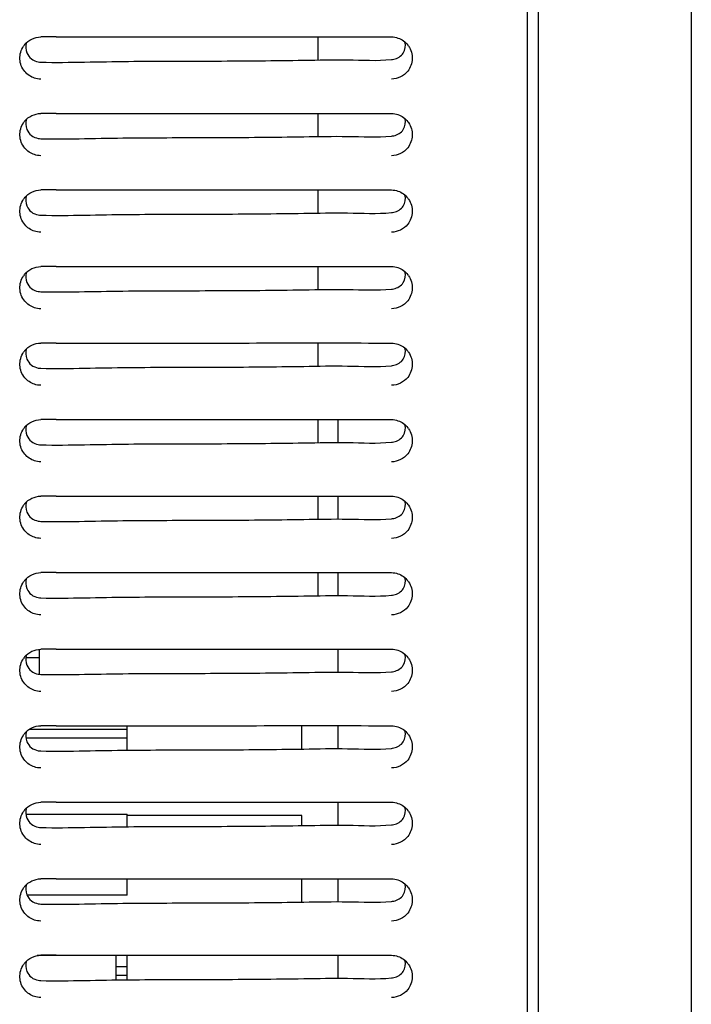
# Model space of a CAD drawing. Header units: millimetres. Extents: x 0 to 1500, y 0 to 1400.
# Tile 12 of 60: x 264 to 325, y 704 to 794. Entities that reach past the tile are written whole.
import ezdxf

# ---------------------------------------------------------------- set-up
doc = ezdxf.new("R2010")
doc.units = ezdxf.units.MM
doc.header["$LTSCALE"] = 91.259259
doc.layers.add('00_COMPONENTS', color=7, linetype='CONTINUOUS')

msp = doc.modelspace()

# ---------------------------------------------------------------- linework, layer by layer
at = {"layer": '00_COMPONENTS', "color": 7, "linetype": 'CONTINUOUS'}
for p, q in [((310.133, 459.583), (310.133, 996.083)), ((311.133, 459.583), (311.133, 867.265)), ((325.133, 864.695), (325.133, 461.171)), ((290.983, 790.511), (290.983, 792.622)), ((296.278, 792.626), (297.683, 792.623)), ((290.983, 783.511), (290.983, 785.622)), ((296.278, 785.626), (297.683, 785.623)), ((290.983, 776.511), (290.983, 778.622)), ((296.278, 778.626), (297.683, 778.623)), ((290.983, 769.511), (290.983, 771.622)), ((296.278, 771.626), (297.683, 771.623)), ((290.983, 762.511), (290.983, 764.622)), ((296.278, 764.626), (297.683, 764.623)), ((290.983, 755.511), (290.983, 757.622)), ((292.783, 757.624), (292.783, 755.517)), ((296.278, 757.626), (297.683, 757.623)), ((290.983, 748.511), (290.983, 750.622)), ((292.783, 750.624), (292.783, 748.517)), ((296.278, 750.626), (297.683, 750.623)), ((290.983, 741.511), (290.983, 743.622)), ((292.783, 743.624), (292.783, 741.517)), ((296.278, 743.626), (297.683, 743.623)), ((265.483, 735.83), (264.228, 735.83)), ((265.483, 734.316), (265.483, 736.622)), ((292.783, 736.624), (292.783, 734.517)), ((296.278, 736.626), (297.683, 736.623)), ((273.483, 727.377), (273.483, 729.622)), ((289.483, 727.489), (289.483, 729.621)), ((292.783, 729.624), (292.783, 727.517)), ((296.278, 729.626), (297.683, 729.623)), ((273.483, 729.288), (264.51, 729.288)), ((273.483, 728.488), (264.231, 728.488)), ((292.783, 722.624), (292.783, 720.517)), ((296.278, 722.626), (297.683, 722.623)), ((264.223, 721.539), (273.483, 721.539)), ((273.483, 720.377), (273.483, 721.539)), ((289.483, 721.409), (273.483, 721.409)), ((289.483, 720.489), (289.483, 721.409)), ((273.483, 714.139), (273.483, 715.622)), ((289.483, 713.489), (289.483, 715.621)), ((292.783, 715.624), (292.783, 713.517)), ((296.278, 715.626), (297.683, 715.623)), ((273.483, 714.139), (264.326, 714.139)), ((272.483, 708.593), (265.266, 708.593)), ((272.483, 706.367), (272.483, 708.593)), ((273.483, 706.377), (273.483, 708.622)), ((292.783, 708.624), (292.783, 706.517)), ((296.278, 708.626), (297.683, 708.623)), ((273.483, 707.571), (272.483, 707.571)), ((273.483, 706.771), (272.483, 706.771))]:
    msp.add_line(p, q, dxfattribs=at)
for centre, radius, start, end in [((267.072, 387.377), 405.249, 90.01057, 90.21059), ((265.621, 790.703), 1.94, 141.15096, 146.18921), ((297.635, 790.697), 1.951, 33.8259, 36.85419), ((265.629, 791.878), 1.563, 260.00767, 268.30487), ((297.512, 792.387), 1.844, 275.32391, 282.30163), ((267.072, 380.377), 405.249, 90.01057, 90.21059), ((265.621, 783.703), 1.94, 141.15096, 146.18921), ((297.635, 783.697), 1.951, 33.8259, 36.85419), ((297.512, 785.387), 1.844, 275.32391, 282.30163), ((265.629, 784.878), 1.563, 260.00767, 268.30487), ((267.072, 373.377), 405.249, 90.01057, 90.21059), ((265.621, 776.703), 1.94, 141.15096, 146.18921), ((297.635, 776.697), 1.951, 33.8259, 36.85419), ((265.629, 777.878), 1.563, 260.00767, 268.30487), ((297.512, 778.387), 1.844, 275.32391, 282.30163), ((265.621, 769.703), 1.94, 141.15096, 146.18921), ((267.072, 366.377), 405.249, 90.01057, 90.21059), ((297.635, 769.697), 1.951, 33.8259, 36.85419), ((265.629, 770.878), 1.563, 260.00767, 268.30487), ((297.512, 771.387), 1.844, 275.32391, 282.30163), ((267.072, 359.377), 405.249, 90.01057, 90.21059), ((265.621, 762.703), 1.94, 141.15096, 146.18921), ((297.635, 762.697), 1.951, 33.8259, 36.85419), ((265.629, 763.878), 1.563, 260.00767, 268.30487), ((297.512, 764.387), 1.844, 275.32391, 282.30163), ((267.072, 352.377), 405.249, 90.01057, 90.21059), ((265.621, 755.703), 1.94, 141.15096, 146.18921), ((297.635, 755.697), 1.951, 33.8259, 36.85419), ((297.512, 757.387), 1.844, 275.32391, 282.30163), ((265.629, 756.878), 1.563, 260.00767, 268.30487), ((267.072, 345.377), 405.249, 90.01057, 90.21059), ((265.621, 748.703), 1.94, 141.15096, 146.18921), ((297.635, 748.697), 1.951, 33.8259, 36.85419), ((297.512, 750.387), 1.844, 275.32391, 282.30163), ((265.629, 749.878), 1.563, 260.00767, 268.30487), ((267.072, 338.377), 405.249, 90.01057, 90.21059), ((265.621, 741.703), 1.94, 141.15096, 146.18921), ((297.635, 741.697), 1.951, 33.8259, 36.85419), ((265.629, 742.878), 1.563, 260.00767, 268.30487), ((297.512, 743.387), 1.844, 275.32391, 282.30163), ((265.621, 734.703), 1.94, 141.15096, 146.18921), ((267.072, 331.377), 405.249, 90.01057, 90.21059), ((297.635, 734.697), 1.951, 33.8259, 36.85419), ((265.629, 735.878), 1.563, 260.00767, 268.30487), ((297.512, 736.387), 1.844, 275.32391, 282.30163), ((267.072, 324.377), 405.249, 90.01057, 90.21059), ((265.621, 727.703), 1.94, 141.15096, 146.18921), ((297.635, 727.697), 1.951, 33.8259, 36.85419), ((265.629, 728.878), 1.563, 260.00767, 268.30487), ((297.512, 729.387), 1.844, 275.32391, 282.30163), ((267.072, 317.377), 405.249, 90.01057, 90.21059), ((265.621, 720.703), 1.94, 141.15096, 146.18921), ((297.635, 720.697), 1.951, 33.8259, 36.85419), ((297.512, 722.387), 1.844, 275.32391, 282.30163), ((265.629, 721.878), 1.563, 260.00767, 268.30487), ((267.072, 310.377), 405.249, 90.01057, 90.21059), ((265.621, 713.703), 1.94, 141.15096, 146.18921), ((297.635, 713.697), 1.951, 33.8259, 36.85419), ((265.629, 714.878), 1.563, 260.00767, 268.30487), ((297.512, 715.387), 1.844, 275.32391, 282.30163), ((265.621, 706.703), 1.94, 141.15096, 146.18921), ((267.072, 303.377), 405.249, 90.01057, 90.21059), ((297.635, 706.697), 1.951, 33.8259, 36.85419), ((265.629, 707.878), 1.563, 260.00767, 268.30487), ((297.512, 708.387), 1.844, 275.32391, 282.30163)]:
    msp.add_arc(centre, radius, start, end, dxfattribs=at)
for points in [[(264.11, 791.92), (264.451, 792.344), (265.039, 792.62), (265.583, 792.622)], [(297.683, 792.622), (297.884, 792.622), (298.088, 792.587), (298.279, 792.523)], [(298.279, 792.523), (298.636, 792.404), (298.971, 792.168), (299.197, 791.867)], [(264.286, 792.109), (264.186, 791.808), (264.197, 791.452), (264.316, 791.158)], [(265.003, 788.853), (264.663, 788.963), (264.341, 789.177), (264.115, 789.454)], [(299.174, 789.484), (298.834, 789.049), (298.236, 788.761), (297.683, 788.76)], [(265.583, 788.76), (265.387, 788.76), (265.189, 788.793), (265.003, 788.853)], [(264.11, 784.92), (264.451, 785.344), (265.039, 785.62), (265.583, 785.622)], [(297.683, 785.622), (297.884, 785.622), (298.088, 785.587), (298.279, 785.523)], [(298.279, 785.523), (298.636, 785.404), (298.971, 785.168), (299.197, 784.867)], [(264.286, 785.109), (264.186, 784.808), (264.197, 784.452), (264.316, 784.158)], [(265.003, 781.853), (264.663, 781.963), (264.341, 782.177), (264.115, 782.454)], [(265.583, 781.76), (265.387, 781.76), (265.189, 781.793), (265.003, 781.853)], [(299.174, 782.484), (298.834, 782.049), (298.236, 781.761), (297.683, 781.76)], [(264.11, 777.92), (264.451, 778.344), (265.039, 778.62), (265.583, 778.622)], [(264.286, 778.109), (264.186, 777.808), (264.197, 777.452), (264.316, 777.158)], [(297.683, 778.622), (297.884, 778.622), (298.088, 778.587), (298.279, 778.523)], [(298.279, 778.523), (298.636, 778.404), (298.971, 778.168), (299.197, 777.867)], [(265.003, 774.853), (264.663, 774.963), (264.341, 775.177), (264.115, 775.454)], [(299.174, 775.484), (298.834, 775.049), (298.236, 774.761), (297.683, 774.76)], [(265.583, 774.76), (265.387, 774.76), (265.189, 774.793), (265.003, 774.853)], [(264.11, 770.92), (264.451, 771.344), (265.039, 771.62), (265.583, 771.622)], [(264.286, 771.109), (264.186, 770.808), (264.197, 770.452), (264.316, 770.158)], [(297.683, 771.622), (297.884, 771.622), (298.088, 771.587), (298.279, 771.523)], [(298.279, 771.523), (298.636, 771.404), (298.971, 771.168), (299.197, 770.867)], [(265.003, 767.853), (264.663, 767.963), (264.341, 768.177), (264.115, 768.454)], [(299.174, 768.484), (298.834, 768.049), (298.236, 767.761), (297.683, 767.76)], [(265.583, 767.76), (265.387, 767.76), (265.189, 767.793), (265.003, 767.853)], [(264.11, 763.92), (264.451, 764.344), (265.039, 764.62), (265.583, 764.622)], [(297.683, 764.622), (297.884, 764.622), (298.088, 764.587), (298.279, 764.523)], [(264.286, 764.109), (264.186, 763.808), (264.197, 763.452), (264.316, 763.158)], [(298.279, 764.523), (298.636, 764.404), (298.971, 764.168), (299.197, 763.867)], [(265.003, 760.853), (264.663, 760.963), (264.341, 761.177), (264.115, 761.454)], [(299.174, 761.484), (298.834, 761.049), (298.236, 760.761), (297.683, 760.76)], [(265.583, 760.76), (265.387, 760.76), (265.189, 760.793), (265.003, 760.853)], [(264.11, 756.92), (264.451, 757.344), (265.039, 757.62), (265.583, 757.622)], [(297.683, 757.622), (297.884, 757.622), (298.088, 757.587), (298.279, 757.523)], [(298.279, 757.523), (298.636, 757.404), (298.971, 757.168), (299.197, 756.867)], [(264.286, 757.109), (264.186, 756.808), (264.197, 756.452), (264.316, 756.158)], [(265.003, 753.853), (264.663, 753.963), (264.341, 754.177), (264.115, 754.454)], [(265.583, 753.76), (265.387, 753.76), (265.189, 753.793), (265.003, 753.853)], [(299.174, 754.484), (298.834, 754.049), (298.236, 753.761), (297.683, 753.76)], [(264.11, 749.92), (264.451, 750.344), (265.039, 750.62), (265.583, 750.622)], [(297.683, 750.622), (297.884, 750.622), (298.088, 750.587), (298.279, 750.523)], [(298.279, 750.523), (298.636, 750.404), (298.971, 750.168), (299.197, 749.867)], [(264.286, 750.109), (264.186, 749.808), (264.197, 749.452), (264.316, 749.158)], [(299.174, 747.484), (298.834, 747.049), (298.236, 746.761), (297.683, 746.76)], [(265.003, 746.853), (264.663, 746.963), (264.341, 747.177), (264.115, 747.454)], [(265.583, 746.76), (265.387, 746.76), (265.189, 746.793), (265.003, 746.853)], [(264.11, 742.92), (264.451, 743.344), (265.039, 743.62), (265.583, 743.622)], [(264.286, 743.109), (264.186, 742.808), (264.197, 742.452), (264.316, 742.158)], [(297.683, 743.622), (297.884, 743.622), (298.088, 743.587), (298.279, 743.523)], [(298.279, 743.523), (298.636, 743.404), (298.971, 743.168), (299.197, 742.867)], [(265.003, 739.853), (264.663, 739.963), (264.341, 740.177), (264.115, 740.454)], [(299.174, 740.484), (298.834, 740.049), (298.236, 739.761), (297.683, 739.76)], [(265.583, 739.76), (265.387, 739.76), (265.189, 739.793), (265.003, 739.853)], [(264.11, 735.92), (264.451, 736.344), (265.039, 736.62), (265.583, 736.622)], [(264.286, 736.109), (264.186, 735.808), (264.197, 735.452), (264.316, 735.158)], [(297.683, 736.622), (297.884, 736.622), (298.088, 736.587), (298.279, 736.523)], [(298.279, 736.523), (298.636, 736.404), (298.971, 736.168), (299.197, 735.867)], [(265.003, 732.853), (264.663, 732.963), (264.341, 733.177), (264.115, 733.454)], [(299.174, 733.484), (298.834, 733.049), (298.236, 732.761), (297.683, 732.76)], [(265.583, 732.76), (265.387, 732.76), (265.189, 732.793), (265.003, 732.853)], [(264.11, 728.92), (264.451, 729.344), (265.039, 729.62), (265.583, 729.622)], [(297.683, 729.622), (297.884, 729.622), (298.088, 729.587), (298.279, 729.523)], [(298.279, 729.523), (298.636, 729.404), (298.971, 729.168), (299.197, 728.867)], [(264.286, 729.109), (264.186, 728.808), (264.197, 728.452), (264.316, 728.158)], [(265.003, 725.853), (264.663, 725.963), (264.341, 726.177), (264.115, 726.454)], [(265.583, 725.76), (265.387, 725.76), (265.189, 725.793), (265.003, 725.853)], [(299.174, 726.484), (298.834, 726.049), (298.236, 725.761), (297.683, 725.76)], [(264.11, 721.92), (264.451, 722.344), (265.039, 722.62), (265.583, 722.622)], [(297.683, 722.622), (297.884, 722.622), (298.088, 722.587), (298.279, 722.523)], [(298.279, 722.523), (298.636, 722.404), (298.971, 722.168), (299.197, 721.867)], [(264.286, 722.109), (264.186, 721.808), (264.197, 721.452), (264.316, 721.158)], [(265.003, 718.853), (264.663, 718.963), (264.341, 719.177), (264.115, 719.454)], [(265.583, 718.76), (265.387, 718.76), (265.189, 718.793), (265.003, 718.853)], [(299.174, 719.484), (298.834, 719.049), (298.236, 718.761), (297.683, 718.76)], [(264.11, 714.92), (264.451, 715.344), (265.039, 715.62), (265.583, 715.622)], [(264.286, 715.109), (264.186, 714.808), (264.197, 714.452), (264.316, 714.158)], [(297.683, 715.622), (297.884, 715.622), (298.088, 715.587), (298.279, 715.523)], [(298.279, 715.523), (298.636, 715.404), (298.971, 715.168), (299.197, 714.867)], [(265.003, 711.853), (264.663, 711.963), (264.341, 712.177), (264.115, 712.454)], [(299.174, 712.484), (298.834, 712.049), (298.236, 711.761), (297.683, 711.76)], [(265.583, 711.76), (265.387, 711.76), (265.189, 711.793), (265.003, 711.853)], [(264.11, 707.92), (264.451, 708.344), (265.039, 708.62), (265.583, 708.622)], [(264.286, 708.109), (264.186, 707.808), (264.197, 707.452), (264.316, 707.158)], [(297.683, 708.622), (297.884, 708.622), (298.088, 708.587), (298.279, 708.523)], [(298.279, 708.523), (298.636, 708.404), (298.971, 708.168), (299.197, 707.867)], [(265.003, 704.853), (264.663, 704.963), (264.341, 705.177), (264.115, 705.454)], [(299.174, 705.484), (298.834, 705.049), (298.236, 704.761), (297.683, 704.76)], [(265.583, 704.76), (265.387, 704.76), (265.189, 704.793), (265.003, 704.853)]]:
    msp.add_open_spline(points, degree=3, dxfattribs=at)
for points, knots in [([(266.997, 792.625), (269.47, 792.626), (279.23, 792.616), (288.991, 792.636), (296.278, 792.626)], [0, 0, 0, 0, 0.253334, 1, 1, 1, 1]), ([(264.115, 789.454), (263.856, 789.772), (263.528, 790.595), (263.781, 791.443), (264.009, 791.783)], [0, 0, 0, 0, 0.500168, 1, 1, 1, 1]), ([(297.905, 790.585), (298.24, 790.658), (298.907, 791.052), (299.003, 791.833), (298.918, 792.165)], [0, 0, 0, 0, 0.500439, 1, 1, 1, 1]), ([(299.256, 791.783), (299.481, 791.448), (299.734, 790.615), (299.423, 789.803), (299.174, 789.484)], [0, 0, 0, 0, 0.499832, 1, 1, 1, 1]), ([(264.316, 791.158), (264.401, 790.947), (264.691, 790.562), (265.132, 790.379), (265.358, 790.339)], [0, 0, 0, 0, 0.499017, 1, 1, 1, 1]), ([(265.583, 790.316), (266.92, 790.277), (269.596, 790.324), (274.945, 790.419), (280.296, 790.403), (285.645, 790.441), (289.658, 790.484), (293.667, 790.575), (296.351, 790.425), (297.683, 790.55)], [0, 0, 0, 0, 0.124992, 0.250011, 0.500007, 0.625006, 0.750012, 0.874986, 1, 1, 1, 1]), ([(266.997, 785.625), (269.47, 785.626), (279.23, 785.616), (288.991, 785.636), (296.278, 785.626)], [0, 0, 0, 0, 0.253334, 1, 1, 1, 1]), ([(264.115, 782.454), (263.856, 782.772), (263.528, 783.595), (263.781, 784.443), (264.009, 784.783)], [0, 0, 0, 0, 0.500168, 1, 1, 1, 1]), ([(297.905, 783.585), (298.24, 783.658), (298.907, 784.052), (299.003, 784.833), (298.918, 785.165)], [0, 0, 0, 0, 0.500439, 1, 1, 1, 1]), ([(299.256, 784.783), (299.481, 784.448), (299.734, 783.615), (299.423, 782.803), (299.174, 782.484)], [0, 0, 0, 0, 0.499832, 1, 1, 1, 1]), ([(264.316, 784.158), (264.401, 783.947), (264.691, 783.562), (265.132, 783.379), (265.358, 783.339)], [0, 0, 0, 0, 0.499017, 1, 1, 1, 1]), ([(265.583, 783.316), (266.92, 783.277), (269.596, 783.324), (274.945, 783.419), (280.296, 783.403), (285.645, 783.441), (289.658, 783.484), (293.667, 783.575), (296.351, 783.425), (297.683, 783.55)], [0, 0, 0, 0, 0.124992, 0.250011, 0.500007, 0.625006, 0.750012, 0.874986, 1, 1, 1, 1]), ([(266.997, 778.625), (269.47, 778.626), (279.23, 778.616), (288.991, 778.636), (296.278, 778.626)], [0, 0, 0, 0, 0.253334, 1, 1, 1, 1]), ([(297.905, 776.585), (298.24, 776.658), (298.907, 777.052), (299.003, 777.833), (298.918, 778.165)], [0, 0, 0, 0, 0.500439, 1, 1, 1, 1]), ([(264.115, 775.454), (263.856, 775.772), (263.528, 776.595), (263.781, 777.443), (264.009, 777.783)], [0, 0, 0, 0, 0.500168, 1, 1, 1, 1]), ([(299.256, 777.783), (299.481, 777.448), (299.734, 776.615), (299.423, 775.803), (299.174, 775.484)], [0, 0, 0, 0, 0.499832, 1, 1, 1, 1]), ([(264.316, 777.158), (264.401, 776.947), (264.691, 776.562), (265.132, 776.379), (265.358, 776.339)], [0, 0, 0, 0, 0.499017, 1, 1, 1, 1]), ([(265.583, 776.316), (266.92, 776.277), (269.596, 776.324), (274.945, 776.419), (280.296, 776.403), (285.645, 776.441), (289.658, 776.484), (293.667, 776.575), (296.351, 776.425), (297.683, 776.55)], [0, 0, 0, 0, 0.124992, 0.250011, 0.500007, 0.625006, 0.750012, 0.874986, 1, 1, 1, 1]), ([(266.997, 771.625), (269.47, 771.626), (279.23, 771.616), (288.991, 771.636), (296.278, 771.626)], [0, 0, 0, 0, 0.253334, 1, 1, 1, 1]), ([(297.905, 769.585), (298.24, 769.658), (298.907, 770.052), (299.003, 770.833), (298.918, 771.165)], [0, 0, 0, 0, 0.500439, 1, 1, 1, 1]), ([(264.115, 768.454), (263.856, 768.772), (263.528, 769.595), (263.781, 770.443), (264.009, 770.783)], [0, 0, 0, 0, 0.500168, 1, 1, 1, 1]), ([(264.316, 770.158), (264.401, 769.947), (264.691, 769.562), (265.132, 769.379), (265.358, 769.339)], [0, 0, 0, 0, 0.499017, 1, 1, 1, 1]), ([(299.256, 770.783), (299.481, 770.448), (299.734, 769.615), (299.423, 768.803), (299.174, 768.484)], [0, 0, 0, 0, 0.499832, 1, 1, 1, 1]), ([(265.583, 769.316), (266.92, 769.277), (269.596, 769.324), (274.945, 769.419), (280.296, 769.403), (285.645, 769.441), (289.658, 769.484), (293.667, 769.575), (296.351, 769.425), (297.683, 769.55)], [0, 0, 0, 0, 0.124992, 0.250011, 0.500007, 0.625006, 0.750012, 0.874986, 1, 1, 1, 1]), ([(266.997, 764.625), (269.47, 764.626), (279.23, 764.616), (288.991, 764.636), (296.278, 764.626)], [0, 0, 0, 0, 0.253334, 1, 1, 1, 1]), ([(264.115, 761.454), (263.856, 761.772), (263.528, 762.595), (263.781, 763.443), (264.009, 763.783)], [0, 0, 0, 0, 0.500168, 1, 1, 1, 1]), ([(297.905, 762.585), (298.24, 762.658), (298.907, 763.052), (299.003, 763.833), (298.918, 764.165)], [0, 0, 0, 0, 0.500439, 1, 1, 1, 1]), ([(299.256, 763.783), (299.481, 763.448), (299.734, 762.615), (299.423, 761.803), (299.174, 761.484)], [0, 0, 0, 0, 0.499832, 1, 1, 1, 1]), ([(264.316, 763.158), (264.401, 762.947), (264.691, 762.562), (265.132, 762.379), (265.358, 762.339)], [0, 0, 0, 0, 0.499017, 1, 1, 1, 1]), ([(265.583, 762.316), (266.92, 762.277), (269.596, 762.324), (274.945, 762.419), (280.296, 762.403), (285.645, 762.441), (289.658, 762.484), (293.667, 762.575), (296.351, 762.425), (297.683, 762.55)], [0, 0, 0, 0, 0.124992, 0.250011, 0.500007, 0.625006, 0.750012, 0.874986, 1, 1, 1, 1]), ([(266.997, 757.625), (269.47, 757.626), (279.23, 757.616), (288.991, 757.636), (296.278, 757.626)], [0, 0, 0, 0, 0.253334, 1, 1, 1, 1]), ([(264.115, 754.454), (263.856, 754.772), (263.528, 755.595), (263.781, 756.443), (264.009, 756.783)], [0, 0, 0, 0, 0.500168, 1, 1, 1, 1]), ([(297.905, 755.585), (298.24, 755.658), (298.907, 756.052), (299.003, 756.833), (298.918, 757.165)], [0, 0, 0, 0, 0.500439, 1, 1, 1, 1]), ([(299.256, 756.783), (299.481, 756.448), (299.734, 755.615), (299.423, 754.803), (299.174, 754.484)], [0, 0, 0, 0, 0.499832, 1, 1, 1, 1]), ([(264.316, 756.158), (264.401, 755.947), (264.691, 755.562), (265.132, 755.379), (265.358, 755.339)], [0, 0, 0, 0, 0.499017, 1, 1, 1, 1]), ([(265.583, 755.316), (266.92, 755.277), (269.596, 755.324), (274.945, 755.419), (280.296, 755.403), (285.645, 755.441), (289.658, 755.484), (293.667, 755.575), (296.351, 755.425), (297.683, 755.55)], [0, 0, 0, 0, 0.124992, 0.250011, 0.500007, 0.625006, 0.750012, 0.874986, 1, 1, 1, 1]), ([(266.997, 750.625), (269.47, 750.626), (279.23, 750.616), (288.991, 750.636), (296.278, 750.626)], [0, 0, 0, 0, 0.253334, 1, 1, 1, 1]), ([(297.905, 748.585), (298.24, 748.658), (298.907, 749.052), (299.003, 749.833), (298.918, 750.165)], [0, 0, 0, 0, 0.500439, 1, 1, 1, 1]), ([(264.115, 747.454), (263.856, 747.772), (263.528, 748.595), (263.781, 749.443), (264.009, 749.783)], [0, 0, 0, 0, 0.500168, 1, 1, 1, 1]), ([(299.256, 749.783), (299.481, 749.448), (299.734, 748.615), (299.423, 747.803), (299.174, 747.484)], [0, 0, 0, 0, 0.499832, 1, 1, 1, 1]), ([(264.316, 749.158), (264.401, 748.947), (264.691, 748.562), (265.132, 748.379), (265.358, 748.339)], [0, 0, 0, 0, 0.499017, 1, 1, 1, 1]), ([(265.583, 748.316), (266.92, 748.277), (269.596, 748.324), (274.945, 748.419), (280.296, 748.403), (285.645, 748.441), (289.658, 748.484), (293.667, 748.575), (296.351, 748.425), (297.683, 748.55)], [0, 0, 0, 0, 0.124992, 0.250011, 0.500007, 0.625006, 0.750012, 0.874986, 1, 1, 1, 1]), ([(266.997, 743.625), (269.47, 743.626), (279.23, 743.616), (288.991, 743.636), (296.278, 743.626)], [0, 0, 0, 0, 0.253334, 1, 1, 1, 1]), ([(297.905, 741.585), (298.24, 741.658), (298.907, 742.052), (299.003, 742.833), (298.918, 743.165)], [0, 0, 0, 0, 0.500439, 1, 1, 1, 1]), ([(264.115, 740.454), (263.856, 740.772), (263.528, 741.595), (263.781, 742.443), (264.009, 742.783)], [0, 0, 0, 0, 0.500168, 1, 1, 1, 1]), ([(264.316, 742.158), (264.401, 741.947), (264.691, 741.562), (265.132, 741.379), (265.358, 741.339)], [0, 0, 0, 0, 0.499017, 1, 1, 1, 1]), ([(299.256, 742.783), (299.481, 742.448), (299.734, 741.615), (299.423, 740.803), (299.174, 740.484)], [0, 0, 0, 0, 0.499832, 1, 1, 1, 1]), ([(265.583, 741.316), (266.92, 741.277), (269.596, 741.324), (274.945, 741.419), (280.296, 741.403), (285.645, 741.441), (289.658, 741.484), (293.667, 741.575), (296.351, 741.425), (297.683, 741.55)], [0, 0, 0, 0, 0.124992, 0.250011, 0.500007, 0.625006, 0.750012, 0.874986, 1, 1, 1, 1]), ([(264.115, 733.454), (263.856, 733.772), (263.528, 734.595), (263.781, 735.443), (264.009, 735.783)], [0, 0, 0, 0, 0.500168, 1, 1, 1, 1]), ([(266.997, 736.625), (269.47, 736.626), (279.23, 736.616), (288.991, 736.636), (296.278, 736.626)], [0, 0, 0, 0, 0.253334, 1, 1, 1, 1]), ([(297.905, 734.585), (298.24, 734.658), (298.907, 735.052), (299.003, 735.833), (298.918, 736.165)], [0, 0, 0, 0, 0.500439, 1, 1, 1, 1]), ([(299.256, 735.783), (299.481, 735.448), (299.734, 734.615), (299.423, 733.803), (299.174, 733.484)], [0, 0, 0, 0, 0.499832, 1, 1, 1, 1]), ([(264.316, 735.158), (264.401, 734.947), (264.691, 734.562), (265.132, 734.379), (265.358, 734.339)], [0, 0, 0, 0, 0.499017, 1, 1, 1, 1]), ([(265.583, 734.316), (266.92, 734.277), (269.596, 734.324), (274.945, 734.419), (280.296, 734.403), (285.645, 734.441), (289.658, 734.484), (293.667, 734.575), (296.351, 734.425), (297.683, 734.55)], [0, 0, 0, 0, 0.124992, 0.250011, 0.500007, 0.625006, 0.750012, 0.874986, 1, 1, 1, 1]), ([(266.997, 729.625), (269.47, 729.626), (279.23, 729.616), (288.991, 729.636), (296.278, 729.626)], [0, 0, 0, 0, 0.253334, 1, 1, 1, 1]), ([(264.115, 726.454), (263.856, 726.772), (263.528, 727.595), (263.781, 728.443), (264.009, 728.783)], [0, 0, 0, 0, 0.500168, 1, 1, 1, 1]), ([(297.905, 727.585), (298.24, 727.658), (298.907, 728.052), (299.003, 728.833), (298.918, 729.165)], [0, 0, 0, 0, 0.500439, 1, 1, 1, 1]), ([(299.256, 728.783), (299.481, 728.448), (299.734, 727.615), (299.423, 726.803), (299.174, 726.484)], [0, 0, 0, 0, 0.499832, 1, 1, 1, 1]), ([(264.316, 728.158), (264.401, 727.947), (264.691, 727.562), (265.132, 727.379), (265.358, 727.339)], [0, 0, 0, 0, 0.499017, 1, 1, 1, 1]), ([(265.583, 727.316), (266.92, 727.277), (269.596, 727.324), (274.945, 727.419), (280.296, 727.403), (285.645, 727.441), (289.658, 727.484), (293.667, 727.575), (296.351, 727.425), (297.683, 727.55)], [0, 0, 0, 0, 0.124992, 0.250011, 0.500007, 0.625006, 0.750012, 0.874986, 1, 1, 1, 1]), ([(266.997, 722.625), (269.47, 722.626), (279.23, 722.616), (288.991, 722.636), (296.278, 722.626)], [0, 0, 0, 0, 0.253334, 1, 1, 1, 1]), ([(264.115, 719.454), (263.856, 719.772), (263.528, 720.595), (263.781, 721.443), (264.009, 721.783)], [0, 0, 0, 0, 0.500168, 1, 1, 1, 1]), ([(297.905, 720.585), (298.24, 720.658), (298.907, 721.052), (299.003, 721.833), (298.918, 722.165)], [0, 0, 0, 0, 0.500439, 1, 1, 1, 1]), ([(299.256, 721.783), (299.481, 721.448), (299.734, 720.615), (299.423, 719.803), (299.174, 719.484)], [0, 0, 0, 0, 0.499832, 1, 1, 1, 1]), ([(264.316, 721.158), (264.401, 720.947), (264.691, 720.562), (265.132, 720.379), (265.358, 720.339)], [0, 0, 0, 0, 0.499017, 1, 1, 1, 1]), ([(265.583, 720.316), (266.92, 720.277), (269.596, 720.324), (274.945, 720.419), (280.296, 720.403), (285.645, 720.441), (289.658, 720.484), (293.667, 720.575), (296.351, 720.425), (297.683, 720.55)], [0, 0, 0, 0, 0.124992, 0.250011, 0.500007, 0.625006, 0.750012, 0.874986, 1, 1, 1, 1]), ([(266.997, 715.625), (269.47, 715.626), (279.23, 715.616), (288.991, 715.636), (296.278, 715.626)], [0, 0, 0, 0, 0.253334, 1, 1, 1, 1]), ([(297.905, 713.585), (298.24, 713.658), (298.907, 714.052), (299.003, 714.833), (298.918, 715.165)], [0, 0, 0, 0, 0.500439, 1, 1, 1, 1]), ([(264.115, 712.454), (263.856, 712.772), (263.528, 713.595), (263.781, 714.443), (264.009, 714.783)], [0, 0, 0, 0, 0.500168, 1, 1, 1, 1]), ([(264.316, 714.158), (264.401, 713.947), (264.691, 713.562), (265.132, 713.379), (265.358, 713.339)], [0, 0, 0, 0, 0.499017, 1, 1, 1, 1]), ([(299.256, 714.783), (299.481, 714.448), (299.734, 713.615), (299.423, 712.803), (299.174, 712.484)], [0, 0, 0, 0, 0.499832, 1, 1, 1, 1]), ([(265.583, 713.316), (266.92, 713.277), (269.596, 713.324), (274.945, 713.419), (280.296, 713.403), (285.645, 713.441), (289.658, 713.484), (293.667, 713.575), (296.351, 713.425), (297.683, 713.55)], [0, 0, 0, 0, 0.124992, 0.250011, 0.500007, 0.625006, 0.750012, 0.874986, 1, 1, 1, 1]), ([(266.997, 708.625), (269.47, 708.626), (279.23, 708.616), (288.991, 708.636), (296.278, 708.626)], [0, 0, 0, 0, 0.253334, 1, 1, 1, 1]), ([(297.905, 706.585), (298.24, 706.658), (298.907, 707.052), (299.003, 707.833), (298.918, 708.165)], [0, 0, 0, 0, 0.500439, 1, 1, 1, 1]), ([(264.115, 705.454), (263.856, 705.772), (263.528, 706.595), (263.781, 707.443), (264.009, 707.783)], [0, 0, 0, 0, 0.500168, 1, 1, 1, 1]), ([(264.316, 707.158), (264.401, 706.947), (264.691, 706.562), (265.132, 706.379), (265.358, 706.339)], [0, 0, 0, 0, 0.499017, 1, 1, 1, 1]), ([(299.256, 707.783), (299.481, 707.448), (299.734, 706.615), (299.423, 705.803), (299.174, 705.484)], [0, 0, 0, 0, 0.499832, 1, 1, 1, 1]), ([(265.583, 706.316), (266.92, 706.277), (269.596, 706.324), (274.945, 706.419), (280.296, 706.403), (285.645, 706.441), (289.658, 706.484), (293.667, 706.575), (296.351, 706.425), (297.683, 706.55)], [0, 0, 0, 0, 0.124992, 0.250011, 0.500007, 0.625006, 0.750012, 0.874986, 1, 1, 1, 1])]:
    msp.add_open_spline(points, degree=3, knots=knots, dxfattribs=at)

doc.saveas('drawing.dxf')
